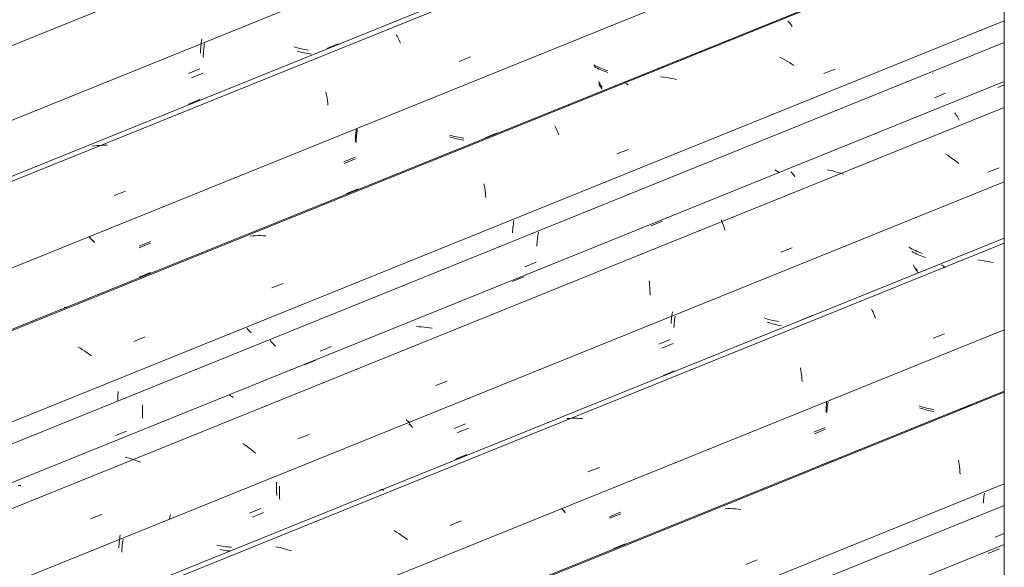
# Model space of a CAD drawing. Header units: metres. Extents: x -15.1 to 0.1, y 4 to 14.1.
# Tile 38 of 67: x -9.476 to -8.659, y 11.173 to 11.627. Entities that reach past the tile are written whole.
import ezdxf

# ---------------------------------------------------------------- set-up
doc = ezdxf.new("R2010")
doc.units = ezdxf.units.M
doc.layers.add('A-GLAZ-CWMG', color=7, linetype='Continuous', lineweight=5)
doc.layers.add('I-WALL', color=7, linetype='Continuous', lineweight=5)

# ---------------------------------------------------------------- blocks, each defined once
blk = doc.blocks.new('FP_72-ISO_01')
at = {"layer": 'A-GLAZ-CWMG', "color": 9, "true_color": 0xc0c0c0}
blk.add_line((-8.66713, 11.19752), (-8.65948, 11.20068), dxfattribs=at)
blk = doc.blocks.new('Rectangular Mullion - Telha Fibrocimento - Ondulada-1908998-ISO_01')
at = {"layer": 'A-GLAZ-CWMG'}
blk.add_line((-8.65948, 11.22371), (-11.7172, 9.98794), dxfattribs=at)
blk.add_blockref('FP_72-ISO_01', (0, 0), dxfattribs=at)
blk = doc.blocks.new('FP_79-ISO_01')
at = {"layer": 'A-GLAZ-CWMG'}
blk.add_line((-8.65948, 11.19152), (-11.69171, 9.96606), dxfattribs=at)
at = {"layer": 'A-GLAZ-CWMG', "color": 9, "true_color": 0xc0c0c0}
blk.add_line((-8.67295, 11.18392), (-8.66345, 11.1877), dxfattribs=at)
blk = doc.blocks.new('FP_80-ISO_01')
at = {"layer": 'A-GLAZ-CWMG', "color": 9, "true_color": 0xc0c0c0}
for p, q in [((-8.67617, 11.23266), (-8.67638, 11.23128)), ((-8.67594, 11.23404), (-8.67617, 11.23266)), ((-8.67686, 11.22718), (-8.67697, 11.22582)), ((-8.67672, 11.22854), (-8.67686, 11.22718)), ((-8.67656, 11.22991), (-8.67672, 11.22854)), ((-8.67638, 11.23128), (-8.67656, 11.22991))]:
    blk.add_line(p, q, dxfattribs=at)
blk = doc.blocks.new('FP_81-ISO_01')
at = {"layer": 'A-GLAZ-CWMG'}
blk.add_line((-8.65948, 11.3186), (-11.82119, 10.04081), dxfattribs=at)
at = {"layer": 'A-GLAZ-CWMG', "color": 9, "true_color": 0xc0c0c0}
for p, q in [((-8.69606, 11.30357), (-8.68658, 11.30738)), ((-8.81095, 11.25741), (-8.80148, 11.26122)), ((-8.69734, 11.26141), (-8.69707, 11.25954)), ((-8.69707, 11.25954), (-8.69683, 11.25764)), ((-8.69683, 11.25764), (-8.69661, 11.25571)), ((-8.69661, 11.25571), (-8.69643, 11.25375)), ((-8.69643, 11.25375), (-8.69628, 11.25176)), ((-8.69628, 11.25176), (-8.69617, 11.24974)), ((-8.88867, 11.22116), (-8.89082, 11.2211)), ((-8.88651, 11.22115), (-8.88867, 11.22116)), ((-8.88434, 11.22109), (-8.88651, 11.22115)), ((-8.88218, 11.22096), (-8.88434, 11.22109)), ((-8.88001, 11.22078), (-8.88218, 11.22096)), ((-8.87784, 11.22053), (-8.88001, 11.22078)), ((-8.98326, 11.18807), (-8.97379, 11.19189)), ((-8.87382, 11.17497), (-8.86438, 11.17862))]:
    blk.add_line(p, q, dxfattribs=at)
blk = doc.blocks.new('FP_82-ISO_01')
at = {"layer": 'A-GLAZ-CWMG', "color": 9, "true_color": 0xc0c0c0}
for p, q in [((-8.8061, 11.30647), (-8.80629, 11.30498)), ((-8.80588, 11.30798), (-8.8061, 11.30647)), ((-8.80563, 11.30948), (-8.80588, 11.30798)), ((-8.80659, 11.302), (-8.8067, 11.30053)), ((-8.80645, 11.30349), (-8.80659, 11.302)), ((-8.80629, 11.30498), (-8.80645, 11.30349)), ((-8.72837, 11.30426), (-8.72983, 11.30478)), ((-8.7269, 11.30378), (-8.72837, 11.30426)), ((-8.72541, 11.30333), (-8.7269, 11.30378)), ((-8.72392, 11.30291), (-8.72541, 11.30333)), ((-8.72242, 11.30253), (-8.72392, 11.30291)), ((-8.72092, 11.30218), (-8.72242, 11.30253)), ((-8.71941, 11.30187), (-8.72092, 11.30218)), ((-8.7179, 11.30159), (-8.71941, 11.30187)), ((-8.81693, 11.2832), (-8.8076, 11.28705)), ((-9.02503, 11.21951), (-9.0259, 11.22046)), ((-9.02414, 11.21857), (-9.02503, 11.21951)), ((-9.02322, 11.21763), (-9.02414, 11.21857)), ((-8.98666, 11.21313), (-8.97733, 11.21698))]:
    blk.add_line(p, q, dxfattribs=at)
blk = doc.blocks.new('FP_83-ISO_01')
at = {"layer": 'A-GLAZ-CWMG'}
blk.add_line((-8.65948, 11.44551), (-11.95049, 10.11546), dxfattribs=at)
at = {"layer": 'A-GLAZ-CWMG', "color": 9, "true_color": 0xc0c0c0}
for p, q in [((-8.71187, 11.4234), (-8.71135, 11.42314)), ((-8.71135, 11.42314), (-8.71082, 11.42281)), ((-8.71082, 11.42281), (-8.71028, 11.42243)), ((-8.71028, 11.42243), (-8.70973, 11.42198)), ((-8.70973, 11.42198), (-8.70916, 11.42147)), ((-8.70916, 11.42147), (-8.70859, 11.4209)), ((-8.67938, 11.42712), (-8.68155, 11.4274)), ((-8.67721, 11.42679), (-8.67938, 11.42712)), ((-8.67505, 11.4264), (-8.67721, 11.42679)), ((-8.67289, 11.42595), (-8.67505, 11.4264)), ((-8.67074, 11.42544), (-8.67289, 11.42595)), ((-8.66859, 11.42488), (-8.67074, 11.42544)), ((-8.82746, 11.37776), (-8.81799, 11.38157)), ((-8.76948, 11.38661), (-8.7689, 11.38547)), ((-8.7689, 11.38547), (-8.76834, 11.38428)), ((-8.76834, 11.38428), (-8.76779, 11.38303)), ((-8.76779, 11.38303), (-8.76725, 11.38173)), ((-8.76725, 11.38173), (-8.76672, 11.38038)), ((-8.76672, 11.38038), (-8.7662, 11.37898)), ((-8.71852, 11.36246), (-8.70908, 11.36612)), ((-8.94228, 11.33153), (-8.93281, 11.33535)), ((-8.82851, 11.33792), (-8.8282, 11.3361)), ((-8.8282, 11.3361), (-8.82792, 11.33424)), ((-8.82792, 11.33424), (-8.82767, 11.33235)), ((-8.82767, 11.33235), (-8.82745, 11.33042)), ((-8.82745, 11.33042), (-8.82726, 11.32846)), ((-8.82726, 11.32846), (-8.82711, 11.32648)), ((-9.02011, 11.29601), (-9.02225, 11.29587)), ((-9.01796, 11.29608), (-9.02011, 11.29601)), ((-9.0158, 11.29609), (-9.01796, 11.29608)), ((-9.01364, 11.29605), (-9.0158, 11.29609)), ((-9.01147, 11.29594), (-9.01364, 11.29605)), ((-9.0093, 11.29577), (-9.01147, 11.29594)), ((-9.11447, 11.2621), (-9.105, 11.26592)), ((-9.00464, 11.25164), (-8.9952, 11.2553)), ((-9.17667, 11.23693), (-9.17625, 11.23699)), ((-9.17625, 11.23699), (-9.17581, 11.23698)), ((-9.17581, 11.23698), (-9.17534, 11.23691)), ((-9.17534, 11.23691), (-9.17486, 11.23678)), ((-9.17486, 11.23678), (-9.17436, 11.2366)), ((-9.17436, 11.2366), (-9.17385, 11.23635)), ((-9.11915, 11.20728), (-9.1097, 11.21094)), ((-9.16335, 11.20179), (-9.16525, 11.20298)), ((-9.16148, 11.20056), (-9.16335, 11.20179)), ((-9.15963, 11.1993), (-9.16148, 11.20056)), ((-9.15782, 11.198), (-9.15963, 11.1993)), ((-9.15604, 11.19667), (-9.15782, 11.198)), ((-9.15429, 11.19531), (-9.15604, 11.19667)), ((-9.26122, 11.189), (-9.26338, 11.18941)), ((-9.25906, 11.18853), (-9.26122, 11.189)), ((-9.25691, 11.188), (-9.25906, 11.18853)), ((-9.25477, 11.18741), (-9.25691, 11.188)), ((-9.25264, 11.18678), (-9.25477, 11.18741)), ((-9.25052, 11.18608), (-9.25264, 11.18678))]:
    blk.add_line(p, q, dxfattribs=at)
blk = doc.blocks.new('FP_84-ISO_01')
at = {"layer": 'A-GLAZ-CWMG', "color": 9, "true_color": 0xc0c0c0}
for p, q in [((-8.73728, 11.4371), (-8.73864, 11.43783)), ((-8.73591, 11.43639), (-8.73728, 11.4371)), ((-8.73452, 11.43571), (-8.73591, 11.43639)), ((-8.73311, 11.43505), (-8.73452, 11.43571)), ((-8.73169, 11.43443), (-8.73311, 11.43505)), ((-8.73026, 11.43383), (-8.73169, 11.43443)), ((-8.72882, 11.43326), (-8.73026, 11.43383)), ((-8.72736, 11.43272), (-8.72882, 11.43326)), ((-8.73488, 11.42327), (-8.73453, 11.4225)), ((-8.73453, 11.4225), (-8.73418, 11.42176)), ((-8.73418, 11.42176), (-8.73383, 11.42106)), ((-8.73383, 11.42106), (-8.73347, 11.4204)), ((-8.73347, 11.4204), (-8.73312, 11.41978)), ((-8.73312, 11.41978), (-8.73276, 11.41919)), ((-8.73276, 11.41919), (-8.7324, 11.41865)), ((-8.7324, 11.41865), (-8.73205, 11.41814)), ((-8.93536, 11.37957), (-8.93552, 11.37797)), ((-8.93517, 11.38118), (-8.93536, 11.37957)), ((-8.93494, 11.3828), (-8.93517, 11.38118)), ((-8.93468, 11.38442), (-8.93494, 11.3828)), ((-8.85716, 11.37881), (-8.85863, 11.3793)), ((-8.93565, 11.37637), (-8.93575, 11.37479)), ((-8.93552, 11.37797), (-8.93565, 11.37637)), ((-8.85568, 11.37834), (-8.85716, 11.37881)), ((-8.85419, 11.37791), (-8.85568, 11.37834)), ((-8.8527, 11.37752), (-8.85419, 11.37791)), ((-8.85119, 11.37715), (-8.8527, 11.37752)), ((-8.84969, 11.37682), (-8.85119, 11.37715)), ((-8.84817, 11.37653), (-8.84969, 11.37682)), ((-8.84666, 11.37628), (-8.84817, 11.37653)), ((-8.94585, 11.35756), (-8.93651, 11.36141)), ((-9.15473, 11.29437), (-9.15549, 11.29519)), ((-9.15395, 11.29355), (-9.15473, 11.29437)), ((-9.15316, 11.29273), (-9.15395, 11.29355)), ((-9.15234, 11.29192), (-9.15316, 11.29273)), ((-9.11558, 11.28753), (-9.10625, 11.29138)), ((-9.2628, 11.24044), (-9.26282, 11.23902)), ((-9.26275, 11.24187), (-9.2628, 11.24044)), ((-9.26267, 11.24331), (-9.26275, 11.24187)), ((-9.26282, 11.23902), (-9.26283, 11.23761)), ((-9.26283, 11.23761), (-9.2628, 11.23622)), ((-9.2628, 11.23622), (-9.26276, 11.23485)), ((-9.26276, 11.23485), (-9.2627, 11.23349)), ((-9.2627, 11.23349), (-9.26261, 11.23215)), ((-9.2853, 11.21754), (-9.27596, 11.22139)), ((-9.39337, 11.19162), (-9.39347, 11.19008)), ((-9.39324, 11.19317), (-9.39337, 11.19162)), ((-9.39308, 11.19472), (-9.39324, 11.19317)), ((-9.39289, 11.19629), (-9.39308, 11.19472)), ((-9.39267, 11.19786), (-9.39289, 11.19629)), ((-9.39242, 11.19943), (-9.39267, 11.19786)), ((-9.39347, 11.19008), (-9.39355, 11.18855)), ((-9.31095, 11.19049), (-9.31246, 11.19083)), ((-9.30944, 11.1902), (-9.31095, 11.19049)), ((-9.30792, 11.18994), (-9.30944, 11.1902)), ((-9.3064, 11.18971), (-9.30792, 11.18994)), ((-9.30488, 11.18953), (-9.3064, 11.18971)), ((-9.30336, 11.18938), (-9.30488, 11.18953)), ((-9.30184, 11.18927), (-9.30336, 11.18938)), ((-9.30031, 11.1892), (-9.30184, 11.18927))]:
    blk.add_line(p, q, dxfattribs=at)
blk = doc.blocks.new('FP_85-ISO_01')
at = {"layer": 'A-GLAZ-CWMG'}
blk.add_line((-8.65948, 11.55385), (-12.05357, 10.18215), dxfattribs=at)
blk = doc.blocks.new('FP_86-ISO_01')
at = {"layer": 'A-GLAZ-CWMG', "color": 9, "true_color": 0xc0c0c0}
for p, q in [((-8.71877, 11.58249), (-8.71886, 11.58196)), ((-8.71744, 11.56169), (-8.7081, 11.56554)), ((-8.84836, 11.50121), (-8.84973, 11.50193)), ((-8.84698, 11.50051), (-8.84836, 11.50121)), ((-8.84558, 11.49985), (-8.84698, 11.50051)), ((-9.04642, 11.44596), (-9.04659, 11.44451)), ((-9.04622, 11.44742), (-9.04642, 11.44596)), ((-9.046, 11.44888), (-9.04622, 11.44742)), ((-9.04574, 11.45035), (-9.046, 11.44888)), ((-9.04695, 11.44019), (-9.04702, 11.43877)), ((-9.04686, 11.44162), (-9.04695, 11.44019)), ((-9.04674, 11.44306), (-9.04686, 11.44162)), ((-9.04659, 11.44451), (-9.04674, 11.44306)), ((-9.05698, 11.42163), (-9.04764, 11.42548)), ((-9.26726, 11.35956), (-9.26809, 11.36049)), ((-9.2664, 11.35864), (-9.26726, 11.35956)), ((-9.26551, 11.35773), (-9.2664, 11.35864)), ((-9.26461, 11.35682), (-9.26551, 11.35773)), ((-9.26368, 11.35591), (-9.26461, 11.35682)), ((-9.22672, 11.35164), (-9.21738, 11.35549)), ((-9.37403, 11.3059), (-9.37406, 11.30447)), ((-9.37397, 11.30733), (-9.37403, 11.3059)), ((-9.37406, 11.30447), (-9.37407, 11.30306)), ((-9.37407, 11.30306), (-9.37406, 11.30166)), ((-9.37406, 11.30166), (-9.37403, 11.30028)), ((-9.37403, 11.30028), (-9.37397, 11.29891)), ((-9.37397, 11.29891), (-9.37389, 11.29757)), ((-9.37389, 11.29757), (-9.37379, 11.29624)), ((-9.39643, 11.28168), (-9.3871, 11.28553))]:
    blk.add_line(p, q, dxfattribs=at)
blk = doc.blocks.new('Rectangular Mullion - Telha Fibrocimento - Ondulada-V73-ISO_01')
at = {"layer": 'A-GLAZ-CWMG'}
for p, q in [((-8.65948, 11.6075), (-12.10823, 10.21371)), ((-8.65948, 11.36954), (-11.86578, 10.07373)), ((-8.65948, 11.24171), (-11.73554, 9.99853))]:
    blk.add_line(p, q, dxfattribs=at)
for name in ['FP_85-ISO_01', 'FP_86-ISO_01', 'FP_83-ISO_01', 'FP_84-ISO_01', 'FP_81-ISO_01', 'FP_82-ISO_01', 'FP_79-ISO_01', 'FP_80-ISO_01']:
    blk.add_blockref(name, (0, 0), dxfattribs=at)
blk = doc.blocks.new('FP_88-ISO_01')
at = {"layer": 'A-GLAZ-CWMG'}
blk.add_line((-8.65948, 11.31764), (-11.8129, 10.0432), dxfattribs=at)
blk = doc.blocks.new('FP_89-ISO_01')
at = {"layer": 'A-GLAZ-CWMG', "color": 9, "true_color": 0xc0c0c0}
for p, q in [((-8.80709, 11.30591), (-8.8072, 11.3045)), ((-8.80696, 11.30733), (-8.80709, 11.30591)), ((-8.8068, 11.30875), (-8.80696, 11.30733)), ((-8.80661, 11.31018), (-8.8068, 11.30875)), ((-8.72855, 11.30586), (-8.73003, 11.30636)), ((-8.72707, 11.3054), (-8.72855, 11.30586)), ((-8.80729, 11.3031), (-8.80735, 11.30171)), ((-8.8072, 11.3045), (-8.80729, 11.3031)), ((-8.72558, 11.30496), (-8.72707, 11.3054)), ((-8.72408, 11.30456), (-8.72558, 11.30496)), ((-8.72258, 11.30419), (-8.72408, 11.30456)), ((-8.72107, 11.30386), (-8.72258, 11.30419)), ((-8.71955, 11.30356), (-8.72107, 11.30386)), ((-8.71803, 11.3033), (-8.71955, 11.30356)), ((-8.81729, 11.28453), (-8.80796, 11.28838)), ((-9.02573, 11.2204), (-9.02659, 11.22128)), ((-9.02486, 11.21953), (-9.02573, 11.2204)), ((-9.02396, 11.21866), (-9.02486, 11.21953)), ((-8.98693, 11.2144), (-8.9776, 11.21826))]:
    blk.add_line(p, q, dxfattribs=at)
blk = doc.blocks.new('FP_90-ISO_01')
at = {"layer": 'A-GLAZ-CWMG'}
blk.add_line((-8.65948, 11.44131), (-11.94622, 10.113), dxfattribs=at)
blk = doc.blocks.new('FP_91-ISO_01')
at = {"layer": 'A-GLAZ-CWMG', "color": 9, "true_color": 0xc0c0c0}
for p, q in [((-8.73488, 11.43366), (-8.73624, 11.43439)), ((-8.7335, 11.43295), (-8.73488, 11.43366)), ((-8.73211, 11.43227), (-8.7335, 11.43295)), ((-8.7307, 11.43162), (-8.73211, 11.43227)), ((-8.72928, 11.431), (-8.7307, 11.43162)), ((-8.72784, 11.4304), (-8.72928, 11.431)), ((-8.7264, 11.42983), (-8.72784, 11.4304)), ((-8.72494, 11.4293), (-8.7264, 11.42983)), ((-8.73245, 11.41986), (-8.7321, 11.41909)), ((-8.7321, 11.41909), (-8.73175, 11.41835)), ((-8.73175, 11.41835), (-8.7314, 11.41765)), ((-8.7314, 11.41765), (-8.73104, 11.417)), ((-8.73104, 11.417), (-8.73069, 11.41638)), ((-8.93239, 11.38081), (-8.93264, 11.37921)), ((-8.9333, 11.37286), (-8.93339, 11.3713)), ((-8.93318, 11.37443), (-8.9333, 11.37286)), ((-8.93303, 11.37602), (-8.93318, 11.37443)), ((-8.93285, 11.37761), (-8.93303, 11.37602)), ((-8.93264, 11.37921), (-8.93285, 11.37761)), ((-8.85473, 11.37538), (-8.8562, 11.37587)), ((-8.85325, 11.37492), (-8.85473, 11.37538)), ((-8.85176, 11.37449), (-8.85325, 11.37492)), ((-8.85026, 11.3741), (-8.85176, 11.37449)), ((-8.84876, 11.37373), (-8.85026, 11.3741)), ((-8.84725, 11.37341), (-8.84876, 11.37373)), ((-8.84573, 11.37312), (-8.84725, 11.37341)), ((-8.84422, 11.37286), (-8.84573, 11.37312)), ((-8.94344, 11.35409), (-8.9341, 11.35794)), ((-9.15211, 11.29053), (-9.15312, 11.2916)), ((-9.15107, 11.28946), (-9.15211, 11.29053)), ((-9.15, 11.2884), (-9.15107, 11.28946)), ((-9.11316, 11.28405), (-9.10383, 11.2879)), ((-9.26041, 11.23691), (-9.26043, 11.23549)), ((-9.26043, 11.23549), (-9.26043, 11.23409)), ((-9.26043, 11.23409), (-9.2604, 11.2327)), ((-9.26037, 11.23834), (-9.26041, 11.23691)), ((-9.2604, 11.2327), (-9.26035, 11.23133)), ((-9.2603, 11.23978), (-9.26037, 11.23834)), ((-9.26035, 11.23133), (-9.26028, 11.22998)), ((-9.26028, 11.22998), (-9.26019, 11.22864)), ((-9.28286, 11.21404), (-9.27353, 11.21789)), ((-9.39056, 11.1927), (-9.39074, 11.19114)), ((-9.39035, 11.19426), (-9.39056, 11.1927)), ((-9.39011, 11.19583), (-9.39035, 11.19426)), ((-9.3911, 11.18653), (-9.39116, 11.18501)), ((-9.39101, 11.18806), (-9.3911, 11.18653)), ((-9.39089, 11.18959), (-9.39101, 11.18806)), ((-9.39074, 11.19114), (-9.39089, 11.18959)), ((-9.30847, 11.18706), (-9.30998, 11.18738)), ((-9.30696, 11.18676), (-9.30847, 11.18706)), ((-9.30544, 11.18651), (-9.30696, 11.18676)), ((-9.30392, 11.18629), (-9.30544, 11.18651)), ((-9.3024, 11.1861), (-9.30392, 11.18629)), ((-9.30088, 11.18596), (-9.3024, 11.1861))]:
    blk.add_line(p, q, dxfattribs=at)
blk = doc.blocks.new('FP_92-ISO_01')
at = {"layer": 'A-GLAZ-CWMG'}
blk.add_line((-8.65948, 11.57531), (-12.08274, 10.19182), dxfattribs=at)
at = {"layer": 'A-GLAZ-CWMG', "color": 9, "true_color": 0xc0c0c0}
for p, q in [((-8.66493, 11.57036), (-8.65948, 11.57253)), ((-8.70046, 11.54935), (-8.69987, 11.54846)), ((-8.69987, 11.54846), (-8.69929, 11.54752)), ((-8.69929, 11.54752), (-8.6987, 11.54652)), ((-8.6987, 11.54652), (-8.69813, 11.54547)), ((-8.69813, 11.54547), (-8.69755, 11.54436)), ((-8.69755, 11.54436), (-8.69698, 11.54321)), ((-8.70614, 11.51382), (-8.70803, 11.51503)), ((-8.70428, 11.51258), (-8.70614, 11.51382)), ((-8.70244, 11.5113), (-8.70428, 11.51258)), ((-8.70064, 11.51), (-8.70244, 11.5113)), ((-8.69887, 11.50866), (-8.70064, 11.51)), ((-8.80384, 11.50163), (-8.806, 11.5021)), ((-8.69713, 11.50729), (-8.69887, 11.50866)), ((-8.67327, 11.50001), (-8.66384, 11.50365)), ((-8.83651, 11.50045), (-8.83595, 11.49994)), ((-8.83595, 11.49994), (-8.83538, 11.49938)), ((-8.83538, 11.49938), (-8.83482, 11.49879)), ((-8.8348, 11.49877), (-8.83422, 11.49809)), ((-8.83422, 11.49809), (-8.83364, 11.49736)), ((-8.83364, 11.49736), (-8.83305, 11.49657)), ((-8.80169, 11.5011), (-8.80384, 11.50163)), ((-8.79955, 11.50052), (-8.80169, 11.5011)), ((-8.79742, 11.49988), (-8.79955, 11.50052)), ((-8.7953, 11.4992), (-8.79742, 11.49988)), ((-8.79319, 11.49846), (-8.7953, 11.4992)), ((-8.95235, 11.45559), (-8.94286, 11.45938)), ((-8.89407, 11.46055), (-8.89353, 11.45924)), ((-8.89353, 11.45924), (-8.893, 11.45788)), ((-8.893, 11.45788), (-8.89249, 11.45647)), ((-8.89249, 11.45647), (-8.892, 11.45501)), ((-8.892, 11.45501), (-8.89151, 11.45351)), ((-8.89151, 11.45351), (-8.89105, 11.45196)), ((-8.84478, 11.43375), (-8.83534, 11.43739)), ((-9.06729, 11.40958), (-9.05781, 11.41338)), ((-8.95398, 11.40991), (-8.95375, 11.408)), ((-8.95375, 11.408), (-8.95355, 11.40606)), ((-8.95355, 11.40606), (-8.95338, 11.40409)), ((-8.95338, 11.40409), (-8.95325, 11.40209)), ((-8.95325, 11.40209), (-8.95314, 11.40007)), ((-8.95314, 11.40007), (-8.95307, 11.39803)), ((-9.14477, 11.37201), (-9.14693, 11.37209)), ((-9.1426, 11.37187), (-9.14477, 11.37201)), ((-9.14043, 11.37167), (-9.1426, 11.37187)), ((-9.13826, 11.37141), (-9.14043, 11.37167)), ((-9.13609, 11.3711), (-9.13826, 11.37141)), ((-9.13393, 11.37073), (-9.13609, 11.3711)), ((-9.23968, 11.34047), (-9.2302, 11.34427)), ((-9.13079, 11.32324), (-9.12135, 11.32688)), ((-9.30189, 11.31523), (-9.30139, 11.31505)), ((-9.30139, 11.31505), (-9.30088, 11.3148)), ((-9.30088, 11.3148), (-9.30036, 11.3145)), ((-9.30036, 11.3145), (-9.29982, 11.31414)), ((-9.29982, 11.31414), (-9.29927, 11.31372)), ((-9.29927, 11.31372), (-9.29871, 11.31325)), ((-9.24526, 11.279), (-9.23581, 11.28265)), ((-9.289, 11.27396), (-9.29083, 11.27524)), ((-9.2872, 11.27265), (-9.289, 11.27396)), ((-9.28543, 11.27131), (-9.2872, 11.27265)), ((-9.2837, 11.26994), (-9.28543, 11.27131)), ((-9.282, 11.26854), (-9.2837, 11.26994)), ((-9.28033, 11.26712), (-9.282, 11.26854)), ((-9.38606, 11.26327), (-9.3882, 11.26386)), ((-9.38393, 11.26263), (-9.38606, 11.26327)), ((-9.38181, 11.26194), (-9.38393, 11.26263)), ((-9.37971, 11.2612), (-9.38181, 11.26194)), ((-9.37761, 11.2604), (-9.37971, 11.2612)), ((-9.37554, 11.25956), (-9.37761, 11.2604)), ((-9.47486, 11.24036), (-9.47702, 11.24033)), ((-9.41702, 11.21261), (-9.40757, 11.21627)), ((-9.35084, 11.21624), (-9.35117, 11.21421)), ((-9.35117, 11.21421), (-9.35153, 11.21219))]:
    blk.add_line(p, q, dxfattribs=at)
blk = doc.blocks.new('FP_93-ISO_01')
at = {"layer": 'A-GLAZ-CWMG', "color": 9, "true_color": 0xc0c0c0}
for p, q in [((-9.067, 11.45269), (-9.06711, 11.45122)), ((-9.06686, 11.45418), (-9.067, 11.45269)), ((-9.06669, 11.45567), (-9.06686, 11.45418)), ((-9.0665, 11.45717), (-9.06669, 11.45567)), ((-9.06627, 11.45868), (-9.0665, 11.45717)), ((-9.06602, 11.46019), (-9.06627, 11.45868)), ((-9.06711, 11.45122), (-9.0672, 11.44975)), ((-9.28657, 11.36976), (-9.28744, 11.3707)), ((-9.28568, 11.36881), (-9.28657, 11.36976)), ((-9.28477, 11.36788), (-9.28568, 11.36881)), ((-9.28383, 11.36694), (-9.28477, 11.36788)), ((-9.39428, 11.31551), (-9.39431, 11.31409)), ((-9.39431, 11.31409), (-9.39431, 11.31269)), ((-9.39424, 11.31694), (-9.39428, 11.31551)), ((-9.39416, 11.31838), (-9.39424, 11.31694)), ((-9.39431, 11.31269), (-9.39428, 11.3113)), ((-9.39428, 11.3113), (-9.39426, 11.31055))]:
    blk.add_line(p, q, dxfattribs=at)
blk = doc.blocks.new('FP_94-ISO_01')
at = {"layer": 'A-GLAZ-CWMG'}
blk.add_line((-8.65948, 11.70239), (-12.21222, 10.26657), dxfattribs=at)
at = {"layer": 'A-GLAZ-CWMG', "color": 9, "true_color": 0xc0c0c0}
for p, q in [((-8.83886, 11.62534), (-8.83828, 11.62473)), ((-8.83828, 11.62473), (-8.8377, 11.62406)), ((-8.8377, 11.62406), (-8.83711, 11.62333)), ((-8.83711, 11.62333), (-8.83652, 11.62254)), ((-8.83652, 11.62254), (-8.83593, 11.62169)), ((-8.83593, 11.62169), (-8.83534, 11.62078)), ((-8.84346, 11.5944), (-8.84545, 11.59545)), ((-8.8415, 11.59331), (-8.84346, 11.5944)), ((-8.83956, 11.59217), (-8.8415, 11.59331)), ((-8.83765, 11.591), (-8.83956, 11.59217)), ((-8.83576, 11.58979), (-8.83765, 11.591)), ((-8.8339, 11.58854), (-8.83576, 11.58979)), ((-8.80902, 11.58197), (-8.79958, 11.58563)), ((-8.9421, 11.57887), (-8.94427, 11.57908)), ((-8.93993, 11.57859), (-8.9421, 11.57887)), ((-8.93776, 11.57825), (-8.93993, 11.57859)), ((-8.93559, 11.57786), (-8.93776, 11.57825)), ((-8.93343, 11.57741), (-8.93559, 11.57786)), ((-8.93128, 11.5769), (-8.93343, 11.57741)), ((-8.97451, 11.5745), (-8.974, 11.57429)), ((-8.974, 11.57429), (-8.97348, 11.57402)), ((-8.97348, 11.57402), (-8.97295, 11.57369)), ((-8.97295, 11.57369), (-8.9724, 11.5733)), ((-8.9724, 11.5733), (-8.97185, 11.57284)), ((-8.97185, 11.57284), (-8.97128, 11.57233)), ((-9.03212, 11.53851), (-9.03154, 11.53742)), ((-9.03154, 11.53742), (-9.03097, 11.53627)), ((-9.03097, 11.53627), (-9.03041, 11.53508)), ((-9.03041, 11.53508), (-9.02985, 11.53383)), ((-9.08999, 11.5287), (-9.08053, 11.53252)), ((-9.02985, 11.53383), (-9.02931, 11.53253)), ((-9.02931, 11.53253), (-9.02878, 11.53117)), ((-8.98059, 11.51536), (-8.97116, 11.51903)), ((-9.20473, 11.48245), (-9.19527, 11.48627)), ((-9.09087, 11.49045), (-9.09053, 11.48866)), ((-9.09053, 11.48866), (-9.09022, 11.48684)), ((-9.09022, 11.48684), (-9.08994, 11.48498)), ((-9.08994, 11.48498), (-9.08969, 11.48308)), ((-9.08969, 11.48308), (-9.08947, 11.48116)), ((-9.08947, 11.48116), (-9.08928, 11.4792)), ((-9.28261, 11.44734), (-9.28474, 11.44716)), ((-9.28046, 11.44747), (-9.28261, 11.44734)), ((-9.27831, 11.44753), (-9.28046, 11.44747)), ((-9.27615, 11.44753), (-9.27831, 11.44753)), ((-9.27399, 11.44747), (-9.27615, 11.44753)), ((-9.27182, 11.44735), (-9.27399, 11.44747)), ((-9.37682, 11.41299), (-9.36735, 11.41681)), ((-9.26669, 11.40427), (-9.25725, 11.40794)), ((-9.43899, 11.38785), (-9.43858, 11.38794)), ((-9.43858, 11.38794), (-9.43815, 11.38797)), ((-9.43815, 11.38797), (-9.4377, 11.38795)), ((-9.4377, 11.38795), (-9.43723, 11.38786)), ((-9.43723, 11.38786), (-9.43674, 11.38771)), ((-9.43674, 11.38771), (-9.43623, 11.3875)), ((-9.38118, 11.3598), (-9.37173, 11.36347)), ((-9.42553, 11.35412), (-9.42745, 11.35528)), ((-9.42363, 11.35292), (-9.42553, 11.35412)), ((-9.42177, 11.35169), (-9.42363, 11.35292)), ((-9.41993, 11.35042), (-9.42177, 11.35169)), ((-9.41812, 11.34912), (-9.41993, 11.35042)), ((-9.41634, 11.34779), (-9.41812, 11.34912))]:
    blk.add_line(p, q, dxfattribs=at)
blk = doc.blocks.new('FP_95-ISO_01')
at = {"layer": 'A-GLAZ-CWMG', "color": 9, "true_color": 0xc0c0c0}
for p, q in [((-8.99817, 11.58696), (-8.99955, 11.58767)), ((-8.99678, 11.58628), (-8.99817, 11.58696)), ((-8.99538, 11.58562), (-8.99678, 11.58628)), ((-8.99396, 11.58499), (-8.99538, 11.58562)), ((-8.99253, 11.58439), (-8.99396, 11.58499)), ((-8.99108, 11.58382), (-8.99253, 11.58439)), ((-8.98963, 11.58328), (-8.99108, 11.58382)), ((-8.98816, 11.58278), (-8.98963, 11.58328)), ((-8.99565, 11.57354), (-8.9953, 11.5728)), ((-8.9953, 11.5728), (-8.99495, 11.57211)), ((-8.99495, 11.57211), (-8.99459, 11.57145)), ((-8.99459, 11.57145), (-8.99424, 11.57082)), ((-8.99424, 11.57082), (-8.99388, 11.57024)), ((-8.99388, 11.57024), (-8.99352, 11.56969)), ((-8.99352, 11.56969), (-8.99317, 11.56919)), ((-8.99317, 11.56919), (-8.99282, 11.56872)), ((-9.19574, 11.53562), (-9.19601, 11.53401)), ((-9.19674, 11.52765), (-9.19685, 11.52608)), ((-9.1966, 11.52922), (-9.19674, 11.52765)), ((-9.19644, 11.53081), (-9.1966, 11.52922)), ((-9.19624, 11.53241), (-9.19644, 11.53081)), ((-9.19601, 11.53401), (-9.19624, 11.53241)), ((-9.118, 11.52895), (-9.11948, 11.52941)), ((-9.11652, 11.52851), (-9.118, 11.52895)), ((-9.11502, 11.52811), (-9.11652, 11.52851)), ((-9.11352, 11.52775), (-9.11502, 11.52811)), ((-9.11201, 11.52742), (-9.11352, 11.52775)), ((-9.1105, 11.52712), (-9.11201, 11.52742)), ((-9.10899, 11.52687), (-9.1105, 11.52712)), ((-9.10747, 11.52664), (-9.10899, 11.52687)), ((-9.19685, 11.52608), (-9.19692, 11.52452)), ((-9.20686, 11.50743), (-9.19752, 11.51128)), ((-9.41671, 11.44487), (-9.41768, 11.44592)), ((-9.41571, 11.44382), (-9.41671, 11.44487)), ((-9.41468, 11.44278), (-9.41571, 11.44382)), ((-9.41362, 11.44174), (-9.41468, 11.44278)), ((-9.37663, 11.43751), (-9.3673, 11.44135))]:
    blk.add_line(p, q, dxfattribs=at)
blk = doc.blocks.new('FP_96-ISO_01')
at = {"layer": 'A-GLAZ-CWMG'}
blk.add_line((-8.65948, 11.8293), (-12.34152, 10.34122), dxfattribs=at)
at = {"layer": 'A-GLAZ-CWMG', "color": 9, "true_color": 0xc0c0c0}
for p, q in [((-9.16353, 11.61394), (-9.16295, 11.61292)), ((-9.16295, 11.61292), (-9.16237, 11.61184)), ((-9.16237, 11.61184), (-9.16179, 11.61071)), ((-9.16179, 11.61071), (-9.16123, 11.60952)), ((-9.16123, 11.60952), (-9.16067, 11.60829)), ((-9.16067, 11.60829), (-9.16012, 11.60699)), ((-9.2212, 11.60275), (-9.21173, 11.60656)), ((-9.1114, 11.59202), (-9.10196, 11.59569)), ((-9.33587, 11.55644), (-9.32641, 11.56026)), ((-9.22198, 11.56672), (-9.22161, 11.56497)), ((-9.22161, 11.56497), (-9.22127, 11.56318)), ((-9.22127, 11.56318), (-9.22096, 11.56136)), ((-9.22096, 11.56136), (-9.22068, 11.55951)), ((-9.22068, 11.55951), (-9.22042, 11.55761)), ((-9.22042, 11.55761), (-9.2202, 11.55569)), ((-9.41388, 11.52202), (-9.41601, 11.52176)), ((-9.41175, 11.52222), (-9.41388, 11.52202)), ((-9.40961, 11.52235), (-9.41175, 11.52222)), ((-9.40746, 11.52243), (-9.40961, 11.52235)), ((-9.4053, 11.52244), (-9.40746, 11.52243)), ((-9.40314, 11.52239), (-9.4053, 11.52244)), ((-9.3975, 11.48071), (-9.38805, 11.48438))]:
    blk.add_line(p, q, dxfattribs=at)
blk = doc.blocks.new('FP_97-ISO_01')
at = {"layer": 'A-GLAZ-CWMG', "color": 9, "true_color": 0xc0c0c0}
for p, q in [((-9.32506, 11.60906), (-9.32527, 11.60758)), ((-9.32482, 11.61055), (-9.32506, 11.60906)), ((-9.32592, 11.60027), (-9.32598, 11.59884)), ((-9.32584, 11.60172), (-9.32592, 11.60027)), ((-9.32574, 11.60317), (-9.32584, 11.60172)), ((-9.32561, 11.60463), (-9.32574, 11.60317)), ((-9.32545, 11.6061), (-9.32561, 11.60463)), ((-9.32527, 11.60758), (-9.32545, 11.6061)), ((-9.24682, 11.60355), (-9.24831, 11.604)), ((-9.24533, 11.60313), (-9.24682, 11.60355)), ((-9.24383, 11.60275), (-9.24533, 11.60313)), ((-9.24233, 11.60241), (-9.24383, 11.60275)), ((-9.24082, 11.6021), (-9.24233, 11.60241)), ((-9.2393, 11.60182), (-9.24082, 11.6021)), ((-9.23779, 11.60158), (-9.2393, 11.60182)), ((-9.23627, 11.60138), (-9.23779, 11.60158)), ((-9.33578, 11.58185), (-9.32644, 11.58569))]:
    blk.add_line(p, q, dxfattribs=at)
blk = doc.blocks.new('FP_98-ISO_01')
at = {"layer": 'A-GLAZ-CWMG'}
blk.add_line((-8.68776, 11.92622), (-12.4446, 10.40791), dxfattribs=at)
blk = doc.blocks.new('Rectangular Mullion - Telha Fibrocimento - Ondulada-V87-ISO_01')
at = {"layer": 'A-GLAZ-CWMG'}
for p, q in [((-8.65948, 11.75333), (-12.25681, 10.29949)), ((-8.65948, 11.6255), (-12.12657, 10.22429)), ((-8.65948, 11.49201), (-11.99056, 10.14577))]:
    blk.add_line(p, q, dxfattribs=at)
for name in ['FP_98-ISO_01', 'FP_96-ISO_01', 'FP_97-ISO_01', 'FP_94-ISO_01', 'FP_95-ISO_01', 'FP_92-ISO_01', 'FP_93-ISO_01', 'FP_90-ISO_01', 'FP_91-ISO_01', 'FP_88-ISO_01', 'FP_89-ISO_01']:
    blk.add_blockref(name, (0, 0), dxfattribs=at)
blk = doc.blocks.new('FP_101-ISO_01')
at = {"layer": 'A-GLAZ-CWMG'}
blk.add_line((-8.65948, 11.70143), (-12.20393, 10.26896), dxfattribs=at)
blk = doc.blocks.new('FP_102-ISO_01')
at = {"layer": 'A-GLAZ-CWMG', "color": 9, "true_color": 0xc0c0c0}
for p, q in [((-8.99837, 11.58835), (-8.99976, 11.58904)), ((-8.99696, 11.58769), (-8.99837, 11.58835)), ((-8.99554, 11.58705), (-8.99696, 11.58769)), ((-8.99411, 11.58645), (-8.99554, 11.58705)), ((-8.99266, 11.58587), (-8.99411, 11.58645)), ((-8.9912, 11.58532), (-8.99266, 11.58587)), ((-8.98974, 11.5848), (-8.9912, 11.58532)), ((-8.98826, 11.58432), (-8.98974, 11.5848)), ((-8.99569, 11.57519), (-8.99534, 11.57447)), ((-8.99534, 11.57447), (-8.99498, 11.57379)), ((-8.99498, 11.57379), (-8.99462, 11.57314)), ((-8.99462, 11.57314), (-8.99426, 11.57253)), ((-8.99426, 11.57253), (-8.9939, 11.57196)), ((-8.9939, 11.57196), (-8.99354, 11.57143)), ((-8.99354, 11.57143), (-8.99318, 11.57093)), ((-8.99318, 11.57093), (-8.99283, 11.57048)), ((-9.19684, 11.53478), (-9.19701, 11.53322)), ((-9.19664, 11.53635), (-9.19684, 11.53478)), ((-9.19741, 11.52706), (-9.19744, 11.52556)), ((-9.19735, 11.52859), (-9.19741, 11.52706)), ((-9.19726, 11.53012), (-9.19735, 11.52859)), ((-9.19715, 11.53166), (-9.19726, 11.53012)), ((-9.19701, 11.53322), (-9.19715, 11.53166)), ((-9.11804, 11.53048), (-9.11953, 11.53092)), ((-9.11654, 11.53006), (-9.11804, 11.53048)), ((-9.11504, 11.52969), (-9.11654, 11.53006)), ((-9.11353, 11.52934), (-9.11504, 11.52969)), ((-9.11202, 11.52903), (-9.11353, 11.52934)), ((-9.1105, 11.52875), (-9.11202, 11.52903)), ((-9.10898, 11.52851), (-9.1105, 11.52875)), ((-9.10745, 11.52831), (-9.10898, 11.52851)), ((-9.20707, 11.50865), (-9.19773, 11.5125)), ((-9.41743, 11.44568), (-9.41843, 11.44671)), ((-9.41639, 11.44465), (-9.41743, 11.44568)), ((-9.41533, 11.44363), (-9.41639, 11.44465)), ((-9.41424, 11.44262), (-9.41533, 11.44363)), ((-9.37676, 11.43867), (-9.36743, 11.44252))]:
    blk.add_line(p, q, dxfattribs=at)
blk = doc.blocks.new('FP_103-ISO_01')
at = {"layer": 'A-GLAZ-CWMG'}
blk.add_line((-8.65948, 11.82511), (-12.33725, 10.33876), dxfattribs=at)
blk = doc.blocks.new('FP_104-ISO_01')
at = {"layer": 'A-GLAZ-CWMG', "color": 9, "true_color": 0xc0c0c0}
for p, q in [((-9.32338, 11.59962), (-9.32348, 11.59817)), ((-9.32326, 11.60107), (-9.32338, 11.59962)), ((-9.32311, 11.60253), (-9.32326, 11.60107)), ((-9.32294, 11.60399), (-9.32311, 11.60253)), ((-9.32274, 11.60546), (-9.32294, 11.60399)), ((-9.32251, 11.60694), (-9.32274, 11.60546)), ((-9.24436, 11.60011), (-9.24585, 11.60055)), ((-9.24287, 11.5997), (-9.24436, 11.60011)), ((-9.24137, 11.59932), (-9.24287, 11.5997)), ((-9.32355, 11.59674), (-9.3236, 11.59532)), ((-9.32348, 11.59817), (-9.32355, 11.59674)), ((-9.23986, 11.59897), (-9.24137, 11.59932)), ((-9.23835, 11.59867), (-9.23986, 11.59897)), ((-9.23684, 11.59839), (-9.23835, 11.59867)), ((-9.23532, 11.59816), (-9.23684, 11.59839)), ((-9.2338, 11.59796), (-9.23532, 11.59816)), ((-9.33335, 11.57836), (-9.32401, 11.5822))]:
    blk.add_line(p, q, dxfattribs=at)
blk = doc.blocks.new('Rectangular Mullion - Telha Fibrocimento - Ondulada-V100-ISO_01')
at = {"layer": 'A-GLAZ-CWMG'}
blk.add_line((-8.65948, 11.8758), (-12.38159, 10.37153), dxfattribs=at)
for name in ['FP_103-ISO_01', 'FP_104-ISO_01', 'FP_101-ISO_01', 'FP_102-ISO_01']:
    blk.add_blockref(name, (0, 0), dxfattribs=at)

msp = doc.modelspace()

# ---------------------------------------------------------------- linework, layer by layer
at = {"layer": 'I-WALL'}
msp.add_line((-8.65948, 11.88155), (-8.65948, 11.11598), dxfattribs=at)

# ---------------------------------------------------------------- block references
at = {"layer": 'A-GLAZ-CWMG'}
for name in ['Rectangular Mullion - Telha Fibrocimento - Ondulada-V100-ISO_01', 'Rectangular Mullion - Telha Fibrocimento - Ondulada-V87-ISO_01', 'Rectangular Mullion - Telha Fibrocimento - Ondulada-V73-ISO_01', 'Rectangular Mullion - Telha Fibrocimento - Ondulada-1908998-ISO_01']:
    msp.add_blockref(name, (0, 0), dxfattribs=at)

doc.saveas('drawing.dxf')
